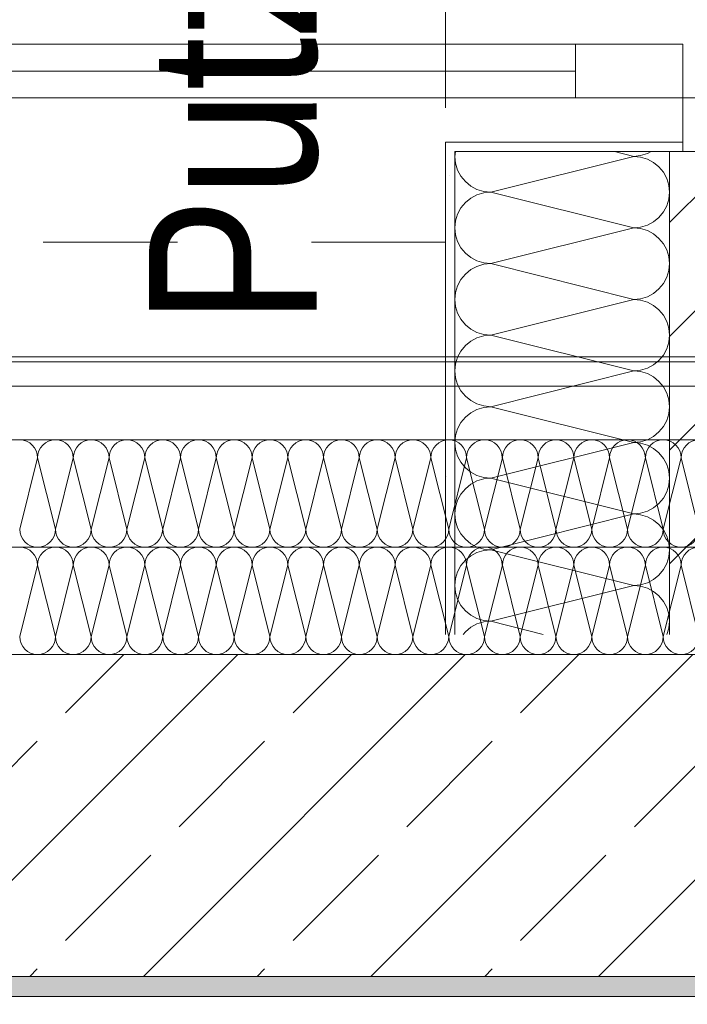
# Model space of a CAD drawing. Header units: metres. Extents: x -79 to 740, y -195 to 69.
# Tile 137 of 256: x 3.827 to 4.325, y 13.741 to 14.475. Entities that reach past the tile are written whole.
import ezdxf

# ---------------------------------------------------------------- set-up
doc = ezdxf.new("R2010")
doc.units = ezdxf.units.M
doc.header["$MEASUREMENT"] = 0
doc.linetypes.add('Untersicht', pattern=[0.1, 0.075, -0.025])
for name, color, linetype in [('00 Überdachte Pausenhalle', 7, 'Continuous'), ('10 Fassade', 7, 'Continuous'), ('95 Ausführungsplanung Bemaßung', 7, 'Continuous'), ('Neubau_10 Wand außen', 7, 'Continuous'), ('Neubau_95 Ausführungsplanung Bemaßung', 7, 'Continuous')]:
    doc.layers.add(name, color=color, linetype=linetype)
doc.styles.add('ERSTELLTER_STIL_2', font='ARIALN.TTF')
doc.dimstyles.new('ERSTELLTER_STIL__11', dxfattribs={"dimtxt": 0.125, "dimasz": 0.095143, "dimexe": 0.18, "dimexo": 0.0625, "dimgap": 0, "dimtad": 1, "dimtih": 1, "dimtoh": 1, "dimzin": 0, "dimdsep": 46, "dimtxsty": 'ERSTELLTER_STIL_2', "dimblk": 'ARROWHEAD_6', "dimblk1": 'ARROWHEAD_6', "dimblk2": 'ARROWHEAD_6', "dimcen": 0.09, "dimse1": 1, "dimse2": 1, "dimclrd": 7, "dimclre": 7, "dimclrt": 7, "dimazin": 0, "dimtfac": 1, "dimtdec": 4, "dimtmove": 2, "dimatfit": 3, "dimfxl": 1, "dimtolj": 1, "dimtzin": 0, "dimarcsym": 0})
doc.dimstyles.new('ERSTELLTER_STIL__4', dxfattribs={"dimtxt": 0.125, "dimasz": 0.095143, "dimexe": 0.18, "dimexo": 0.0625, "dimgap": 0, "dimtad": 1, "dimzin": 0, "dimdsep": 46, "dimtxsty": 'ERSTELLTER_STIL_2', "dimblk": 'ARROWHEAD_6', "dimblk1": 'ARROWHEAD_6', "dimblk2": 'ARROWHEAD_6', "dimcen": 0.09, "dimse1": 1, "dimse2": 1, "dimclrd": 7, "dimclre": 7, "dimclrt": 7, "dimazin": 0, "dimtfac": 1, "dimtdec": 4, "dimtmove": 0, "dimatfit": 3, "dimfxl": 1, "dimtolj": 1, "dimtzin": 0, "dimarcsym": 0})
doc.dimstyles.new('ERSTELLTER_STIL__5', dxfattribs={"dimtxt": 0.125, "dimasz": 0.095143, "dimexe": 0.18, "dimexo": 0.0625, "dimgap": 0, "dimtad": 1, "dimtih": 1, "dimtoh": 1, "dimzin": 0, "dimdsep": 46, "dimtxsty": 'ERSTELLTER_STIL_2', "dimblk": 'ARROWHEAD_6', "dimblk1": 'ARROWHEAD_6', "dimblk2": 'ARROWHEAD_6', "dimcen": 0.09, "dimse1": 1, "dimse2": 1, "dimclrd": 7, "dimclre": 7, "dimclrt": 7, "dimazin": 0, "dimtfac": 1, "dimtdec": 4, "dimtmove": 0, "dimatfit": 3, "dimfxl": 1, "dimtolj": 1, "dimtzin": 0, "dimarcsym": 0})
doc.dimstyles.new('ERSTELLTER_STIL__6', dxfattribs={"dimtxt": 0.125, "dimasz": 0.095143, "dimexe": 0.18, "dimexo": 0.0625, "dimgap": 0, "dimtad": 1, "dimzin": 0, "dimdsep": 46, "dimtxsty": 'ERSTELLTER_STIL_2', "dimblk": 'ARROWHEAD_6', "dimblk1": 'ARROWHEAD_6', "dimblk2": 'ARROWHEAD_6', "dimcen": 0.09, "dimse1": 1, "dimse2": 1, "dimclrd": 7, "dimclre": 7, "dimclrt": 7, "dimazin": 0, "dimtfac": 1, "dimtdec": 4, "dimtmove": 2, "dimatfit": 3, "dimfxl": 1, "dimtolj": 1, "dimtzin": 0, "dimarcsym": 0})
doc.dimstyles.new('ERSTELLTER_STIL__8', dxfattribs={"dimtxt": 0.125, "dimasz": 0.091787, "dimexe": 0.18, "dimexo": 0.04, "dimgap": 0, "dimtad": 1, "dimtih": 1, "dimtoh": 1, "dimzin": 0, "dimdsep": 46, "dimtxsty": 'ERSTELLTER_STIL_2', "dimblk": 'ARROWHEAD_5', "dimblk1": 'ARROWHEAD_5', "dimblk2": 'ARROWHEAD_5', "dimcen": 0.09, "dimclrd": 7, "dimclre": 7, "dimclrt": 7, "dimazin": 0, "dimtfac": 1, "dimtdec": 4, "dimtmove": 2, "dimatfit": 3, "dimfxl": 1, "dimtolj": 1, "dimtzin": 0, "dimarcsym": 0})
doc.dimstyles.new('ERSTELLTER_STIL__9', dxfattribs={"dimtxt": 0.175, "dimasz": 0.095143, "dimexe": 0.18, "dimexo": 0.0625, "dimgap": 0, "dimtad": 1, "dimzin": 0, "dimdsep": 46, "dimtxsty": 'ERSTELLTER_STIL_2', "dimblk": 'ARROWHEAD_6', "dimblk1": 'ARROWHEAD_6', "dimblk2": 'ARROWHEAD_6', "dimcen": 0.09, "dimse1": 1, "dimse2": 1, "dimclrd": 7, "dimclre": 7, "dimclrt": 7, "dimazin": 0, "dimtfac": 1, "dimtdec": 4, "dimtmove": 0, "dimatfit": 3, "dimfxl": 1, "dimtolj": 1, "dimtzin": 0, "dimarcsym": 0})
pattern_1 = [(45, (0, 0), (-0.0848528, 0.0848528), []), (45, (-0.04243, 0.04243), (-0.0848528, 0.0848528), [0.09, -0.03])]
pattern_2 = [(45, (0, 0.175), (-0.05568466, 0.05568466), [0, -0.0525, 0, -0.07875]), (110, (0.175, 0.175), (0.0740008, 0.0269341), [0, -0.0385, 0, -0.0665])]

# ---------------------------------------------------------------- blocks, each defined once
blk = doc.blocks.new('*X111')
at = {"layer": 'Neubau_10 Wand außen', "color": 8, "linetype": 'Continuous', "lineweight": 9}
for p, q in [((3.84, 14.14857), (3.82667, 14.09523)), ((3.84, 14.14857), (3.85333, 14.09523)), ((3.86667, 14.14857), (3.85333, 14.09523)), ((3.86667, 14.14857), (3.88, 14.09523)), ((3.89333, 14.14857), (3.88, 14.09523)), ((3.89333, 14.14857), (3.90667, 14.09523)), ((3.92, 14.14857), (3.90667, 14.09523)), ((3.92, 14.14857), (3.93333, 14.09523)), ((3.94667, 14.14857), (3.93333, 14.09523)), ((3.94667, 14.14857), (3.96, 14.09523)), ((3.97333, 14.14857), (3.96, 14.09523)), ((3.97333, 14.14857), (3.98667, 14.09523)), ((4, 14.14857), (3.98667, 14.09523)), ((4, 14.14857), (4.01333, 14.09523)), ((4.02667, 14.14857), (4.01333, 14.09523)), ((4.02667, 14.14857), (4.04, 14.09523)), ((4.05333, 14.14857), (4.04, 14.09523)), ((4.05333, 14.14857), (4.06667, 14.09523)), ((4.08, 14.14857), (4.06667, 14.09523)), ((4.08, 14.14857), (4.09333, 14.09523)), ((4.10667, 14.14857), (4.09333, 14.09523)), ((4.10667, 14.14857), (4.12, 14.09523)), ((4.13333, 14.14857), (4.12, 14.09523)), ((4.13333, 14.14857), (4.14667, 14.09523)), ((4.16, 14.14857), (4.14667, 14.09523)), ((4.16, 14.14857), (4.17333, 14.09523)), ((4.18667, 14.14857), (4.17333, 14.09523)), ((4.18667, 14.14857), (4.2, 14.09523)), ((4.21333, 14.14857), (4.2, 14.09523)), ((4.21333, 14.14857), (4.22667, 14.09523)), ((4.24, 14.14857), (4.22667, 14.09523)), ((4.24, 14.14857), (4.25333, 14.09523)), ((4.26667, 14.14857), (4.25333, 14.09523)), ((4.26667, 14.14857), (4.28, 14.09523)), ((4.29333, 14.14857), (4.28, 14.09523)), ((4.29333, 14.14857), (4.30667, 14.09523)), ((4.32, 14.14857), (4.30667, 14.09523)), ((4.32, 14.14857), (4.33333, 14.09523))]:
    blk.add_line(p, q, dxfattribs=at)
for centre, start, end in [((3.82667, 14.14857), 0, 90), ((3.85333, 14.14857), 90, 180), ((3.85333, 14.14857), 0, 90), ((3.88, 14.14857), 90, 180), ((3.88, 14.14857), 0, 90), ((3.90667, 14.14857), 90, 180), ((3.90667, 14.14857), 0, 90), ((3.93333, 14.14857), 90, 180), ((3.93333, 14.14857), 0, 90), ((3.96, 14.14857), 90, 180), ((3.96, 14.14857), 0, 90), ((3.98667, 14.14857), 90, 180), ((3.98667, 14.14857), 0, 90), ((4.01333, 14.14857), 90, 180), ((4.01333, 14.14857), 0, 90), ((4.04, 14.14857), 90, 180), ((4.04, 14.14857), 0, 90), ((4.06667, 14.14857), 90, 180), ((4.06667, 14.14857), 0, 90), ((4.09333, 14.14857), 90, 180), ((4.09333, 14.14857), 0, 90), ((4.12, 14.14857), 90, 180), ((4.12, 14.14857), 0, 90), ((4.14667, 14.14857), 90, 180), ((4.14667, 14.14857), 0, 90), ((4.17333, 14.14857), 90, 180), ((4.17333, 14.14857), 0, 90), ((4.2, 14.14857), 90, 180), ((4.2, 14.14857), 0, 90), ((4.22667, 14.14857), 90, 180), ((4.22667, 14.14857), 0, 90), ((4.25333, 14.14857), 90, 180), ((4.25333, 14.14857), 0, 90), ((4.28, 14.14857), 90, 180), ((4.28, 14.14857), 0, 90), ((4.30667, 14.14857), 90, 180), ((4.30667, 14.14857), 0, 90), ((4.33333, 14.14857), 90, 180), ((3.84, 14.09523), 180, 270), ((3.84, 14.09523), 270, 0), ((3.86667, 14.09523), 180, 270), ((3.86667, 14.09523), 270, 0), ((3.89333, 14.09523), 180, 270), ((3.89333, 14.09523), 270, 0), ((3.92, 14.09523), 180, 270), ((3.92, 14.09523), 270, 0), ((3.94667, 14.09523), 180, 270), ((3.94667, 14.09523), 270, 0), ((3.97333, 14.09523), 180, 270), ((3.97333, 14.09523), 270, 0), ((4, 14.09523), 180, 270), ((4, 14.09523), 270, 0), ((4.02667, 14.09523), 180, 270), ((4.02667, 14.09523), 270, 0), ((4.05333, 14.09523), 180, 270), ((4.05333, 14.09523), 270, 0), ((4.08, 14.09523), 180, 270), ((4.08, 14.09523), 270, 0), ((4.10667, 14.09523), 180, 270), ((4.10667, 14.09523), 270, 0), ((4.13333, 14.09523), 180, 270), ((4.13333, 14.09523), 270, 0), ((4.16, 14.09523), 180, 270), ((4.16, 14.09523), 270, 0), ((4.18667, 14.09523), 180, 270), ((4.18667, 14.09523), 270, 0), ((4.21333, 14.09523), 180, 270), ((4.21333, 14.09523), 270, 0), ((4.24, 14.09523), 180, 270), ((4.24, 14.09523), 270, 0), ((4.26667, 14.09523), 180, 270), ((4.26667, 14.09523), 270, 0), ((4.29333, 14.09523), 180, 270), ((4.29333, 14.09523), 270, 0), ((4.32, 14.09523), 180, 270), ((4.32, 14.09523), 270, 0)]:
    blk.add_arc(centre, 0.01333, start, end, dxfattribs=at)
blk = doc.blocks.new('*X112')
at = {"layer": 'Neubau_10 Wand außen', "color": 8, "linetype": 'Continuous', "lineweight": 9}
for p, q in [((3.84, 14.06857), (3.82667, 14.01523)), ((3.84, 14.06857), (3.85333, 14.01523)), ((3.86667, 14.06857), (3.85333, 14.01523)), ((3.86667, 14.06857), (3.88, 14.01523)), ((3.89333, 14.06857), (3.88, 14.01523)), ((3.89333, 14.06857), (3.90667, 14.01523)), ((3.92, 14.06857), (3.90667, 14.01523)), ((3.92, 14.06857), (3.93333, 14.01523)), ((3.94667, 14.06857), (3.93333, 14.01523)), ((3.94667, 14.06857), (3.96, 14.01523)), ((3.97333, 14.06857), (3.96, 14.01523)), ((3.97333, 14.06857), (3.98667, 14.01523)), ((4, 14.06857), (3.98667, 14.01523)), ((4, 14.06857), (4.01333, 14.01523)), ((4.02667, 14.06857), (4.01333, 14.01523)), ((4.02667, 14.06857), (4.04, 14.01523)), ((4.05333, 14.06857), (4.04, 14.01523)), ((4.05333, 14.06857), (4.06667, 14.01523)), ((4.08, 14.06857), (4.06667, 14.01523)), ((4.08, 14.06857), (4.09333, 14.01523)), ((4.10667, 14.06857), (4.09333, 14.01523)), ((4.10667, 14.06857), (4.12, 14.01523)), ((4.13333, 14.06857), (4.12, 14.01523)), ((4.13333, 14.06857), (4.14667, 14.01523)), ((4.16, 14.06857), (4.14667, 14.01523)), ((4.16, 14.06857), (4.17333, 14.01523)), ((4.18667, 14.06857), (4.17333, 14.01523)), ((4.18667, 14.06857), (4.2, 14.01523)), ((4.21333, 14.06857), (4.2, 14.01523)), ((4.21333, 14.06857), (4.22667, 14.01523)), ((4.24, 14.06857), (4.22667, 14.01523)), ((4.24, 14.06857), (4.25333, 14.01523)), ((4.26667, 14.06857), (4.25333, 14.01523)), ((4.26667, 14.06857), (4.28, 14.01523)), ((4.29333, 14.06857), (4.28, 14.01523)), ((4.29333, 14.06857), (4.30667, 14.01523)), ((4.32, 14.06857), (4.30667, 14.01523)), ((4.32, 14.06857), (4.33333, 14.01523))]:
    blk.add_line(p, q, dxfattribs=at)
for centre, start, end in [((3.82667, 14.06857), 0, 90), ((3.85333, 14.06857), 90, 180), ((3.85333, 14.06857), 0, 90), ((3.88, 14.06857), 90, 180), ((3.88, 14.06857), 0, 90), ((3.90667, 14.06857), 90, 180), ((3.90667, 14.06857), 0, 90), ((3.93333, 14.06857), 90, 180), ((3.93333, 14.06857), 0, 90), ((3.96, 14.06857), 90, 180), ((3.96, 14.06857), 0, 90), ((3.98667, 14.06857), 90, 180), ((3.98667, 14.06857), 0, 90), ((4.01333, 14.06857), 90, 180), ((4.01333, 14.06857), 0, 90), ((4.04, 14.06857), 90, 180), ((4.04, 14.06857), 0, 90), ((4.06667, 14.06857), 90, 180), ((4.06667, 14.06857), 0, 90), ((4.09333, 14.06857), 90, 180), ((4.09333, 14.06857), 0, 90), ((4.12, 14.06857), 90, 180), ((4.12, 14.06857), 0, 90), ((4.14667, 14.06857), 90, 180), ((4.14667, 14.06857), 0, 90), ((4.17333, 14.06857), 90, 180), ((4.17333, 14.06857), 0, 90), ((4.2, 14.06857), 90, 180), ((4.2, 14.06857), 0, 90), ((4.22667, 14.06857), 90, 180), ((4.22667, 14.06857), 0, 90), ((4.25333, 14.06857), 90, 180), ((4.25333, 14.06857), 0, 90), ((4.28, 14.06857), 90, 180), ((4.28, 14.06857), 0, 90), ((4.30667, 14.06857), 90, 180), ((4.30667, 14.06857), 0, 90), ((4.33333, 14.06857), 90, 180), ((3.84, 14.01523), 180, 270), ((3.84, 14.01523), 270, 0), ((3.86667, 14.01523), 180, 270), ((3.86667, 14.01523), 270, 0), ((3.89333, 14.01523), 180, 270), ((3.89333, 14.01523), 270, 0), ((3.92, 14.01523), 180, 270), ((3.92, 14.01523), 270, 0), ((3.94667, 14.01523), 180, 270), ((3.94667, 14.01523), 270, 0), ((3.97333, 14.01523), 180, 270), ((3.97333, 14.01523), 270, 0), ((4, 14.01523), 180, 270), ((4, 14.01523), 270, 0), ((4.02667, 14.01523), 180, 270), ((4.02667, 14.01523), 270, 0), ((4.05333, 14.01523), 180, 270), ((4.05333, 14.01523), 270, 0), ((4.08, 14.01523), 180, 270), ((4.08, 14.01523), 270, 0), ((4.10667, 14.01523), 180, 270), ((4.10667, 14.01523), 270, 0), ((4.13333, 14.01523), 180, 270), ((4.13333, 14.01523), 270, 0), ((4.16, 14.01523), 180, 270), ((4.16, 14.01523), 270, 0), ((4.18667, 14.01523), 180, 270), ((4.18667, 14.01523), 270, 0), ((4.21333, 14.01523), 180, 270), ((4.21333, 14.01523), 270, 0), ((4.24, 14.01523), 180, 270), ((4.24, 14.01523), 270, 0), ((4.26667, 14.01523), 180, 270), ((4.26667, 14.01523), 270, 0), ((4.29333, 14.01523), 180, 270), ((4.29333, 14.01523), 270, 0), ((4.32, 14.01523), 180, 270), ((4.32, 14.01523), 270, 0)]:
    blk.add_arc(centre, 0.01333, start, end, dxfattribs=at)
blk = doc.blocks.new('*X160')
at = {"layer": 'Neubau_10 Wand außen', "color": 8, "linetype": 'Continuous', "lineweight": 9}
for p, q in [((4.15165, 14.3769), (4.1513, 14.37333)), ((4.27036, 14.3769), (4.28463, 14.37333)), ((4.28983, 14.37385), (4.29483, 14.37536)), ((4.29483, 14.37536), (4.29771, 14.3769)), ((4.1513, 14.37333), (4.15181, 14.36813)), ((4.15181, 14.36813), (4.15333, 14.36313)), ((4.17796, 14.34667), (4.28463, 14.37333)), ((4.28463, 14.37333), (4.28983, 14.37385)), ((4.28983, 14.37282), (4.28463, 14.37333)), ((4.29483, 14.3713), (4.28983, 14.37282)), ((4.29945, 14.36884), (4.29483, 14.3713)), ((4.30349, 14.36552), (4.29945, 14.36884)), ((4.15333, 14.36313), (4.15579, 14.35852)), ((4.3068, 14.36148), (4.30349, 14.36552)), ((4.30927, 14.35687), (4.3068, 14.36148)), ((4.15579, 14.35852), (4.15911, 14.35448)), ((4.15911, 14.35448), (4.16315, 14.35116)), ((4.31078, 14.35187), (4.30927, 14.35687)), ((4.16315, 14.35116), (4.16776, 14.3487)), ((4.16776, 14.3487), (4.17276, 14.34718)), ((4.17276, 14.34615), (4.16776, 14.34464)), ((4.17276, 14.34718), (4.17796, 14.34667)), ((4.17796, 14.34667), (4.17276, 14.34615)), ((4.17796, 14.34667), (4.28463, 14.32)), ((4.3113, 14.34667), (4.31078, 14.35187)), ((4.31078, 14.34146), (4.3113, 14.34667)), ((4.15911, 14.33886), (4.15579, 14.33482)), ((4.16315, 14.34217), (4.15911, 14.33886)), ((4.16776, 14.34464), (4.16315, 14.34217)), ((4.30927, 14.33646), (4.31078, 14.34146)), ((4.15579, 14.33482), (4.15333, 14.3302)), ((4.30349, 14.32781), (4.3068, 14.33185)), ((4.3068, 14.33185), (4.30927, 14.33646)), ((4.15181, 14.3252), (4.1513, 14.32)), ((4.15333, 14.3302), (4.15181, 14.3252)), ((4.29483, 14.32203), (4.29945, 14.32449)), ((4.29945, 14.32449), (4.30349, 14.32781)), ((4.1513, 14.32), (4.15181, 14.3148)), ((4.17796, 14.29333), (4.28463, 14.32)), ((4.28463, 14.32), (4.28983, 14.32051)), ((4.28983, 14.31949), (4.28463, 14.32)), ((4.28983, 14.32051), (4.29483, 14.32203)), ((4.29483, 14.31797), (4.28983, 14.31949)), ((4.29945, 14.31551), (4.29483, 14.31797)), ((4.15181, 14.3148), (4.15333, 14.3098)), ((4.15333, 14.3098), (4.15579, 14.30518)), ((4.30349, 14.31219), (4.29945, 14.31551)), ((4.3068, 14.30815), (4.30349, 14.31219)), ((4.15579, 14.30518), (4.15911, 14.30114)), ((4.30927, 14.30354), (4.3068, 14.30815)), ((4.31078, 14.29854), (4.30927, 14.30354)), ((4.15911, 14.30114), (4.16315, 14.29783)), ((4.16315, 14.29783), (4.16776, 14.29536)), ((4.16776, 14.29536), (4.17276, 14.29385)), ((4.3113, 14.29333), (4.31078, 14.29854)), ((4.16315, 14.28884), (4.15911, 14.28552)), ((4.16776, 14.2913), (4.16315, 14.28884)), ((4.17276, 14.29282), (4.16776, 14.2913)), ((4.17276, 14.29385), (4.17796, 14.29333)), ((4.17796, 14.29333), (4.17276, 14.29282)), ((4.17796, 14.29333), (4.28463, 14.26667)), ((4.30927, 14.28313), (4.31078, 14.28813)), ((4.31078, 14.28813), (4.3113, 14.29333)), ((4.15579, 14.28148), (4.15333, 14.27687)), ((4.15911, 14.28552), (4.15579, 14.28148)), ((4.3068, 14.27852), (4.30927, 14.28313)), ((4.15333, 14.27687), (4.15181, 14.27187)), ((4.29945, 14.27116), (4.30349, 14.27448)), ((4.30349, 14.27448), (4.3068, 14.27852)), ((4.15181, 14.27187), (4.1513, 14.26667)), ((4.1513, 14.26667), (4.15181, 14.26146)), ((4.17796, 14.24), (4.28463, 14.26667)), ((4.28463, 14.26667), (4.28983, 14.26718)), ((4.28983, 14.26615), (4.28463, 14.26667)), ((4.28983, 14.26718), (4.29483, 14.2687)), ((4.29483, 14.26464), (4.28983, 14.26615)), ((4.29483, 14.2687), (4.29945, 14.27116)), ((4.15181, 14.26146), (4.15333, 14.25646)), ((4.29945, 14.26217), (4.29483, 14.26464)), ((4.30349, 14.25886), (4.29945, 14.26217)), ((4.3068, 14.25482), (4.30349, 14.25886)), ((4.15333, 14.25646), (4.15579, 14.25185)), ((4.15579, 14.25185), (4.15911, 14.24781)), ((4.30927, 14.2502), (4.3068, 14.25482)), ((4.31078, 14.2452), (4.30927, 14.2502)), ((4.15911, 14.24781), (4.16315, 14.24449)), ((4.16315, 14.24449), (4.16776, 14.24203)), ((4.3113, 14.24), (4.31078, 14.2452)), ((4.16315, 14.23551), (4.15911, 14.23219)), ((4.16776, 14.23797), (4.16315, 14.23551)), ((4.16776, 14.24203), (4.17276, 14.24051)), ((4.17276, 14.23949), (4.16776, 14.23797)), ((4.17276, 14.24051), (4.17796, 14.24)), ((4.17796, 14.24), (4.17276, 14.23949)), ((4.17796, 14.24), (4.28463, 14.21333)), ((4.31078, 14.2348), (4.3113, 14.24)), ((4.15579, 14.22815), (4.15333, 14.22354)), ((4.15911, 14.23219), (4.15579, 14.22815)), ((4.3068, 14.22518), (4.30927, 14.2298)), ((4.30927, 14.2298), (4.31078, 14.2348)), ((4.15333, 14.22354), (4.15181, 14.21854)), ((4.29945, 14.21783), (4.30349, 14.22114)), ((4.30349, 14.22114), (4.3068, 14.22518)), ((4.15181, 14.21854), (4.1513, 14.21333)), ((4.1513, 14.21333), (4.15181, 14.20813)), ((4.17796, 14.18667), (4.28463, 14.21333)), ((4.28463, 14.21333), (4.28983, 14.21385)), ((4.28983, 14.21282), (4.28463, 14.21333)), ((4.28983, 14.21385), (4.29483, 14.21536)), ((4.29483, 14.21536), (4.29945, 14.21783)), ((4.15181, 14.20813), (4.15333, 14.20313)), ((4.29483, 14.2113), (4.28983, 14.21282)), ((4.29945, 14.20884), (4.29483, 14.2113)), ((4.30349, 14.20552), (4.29945, 14.20884)), ((4.15333, 14.20313), (4.15579, 14.19852)), ((4.3068, 14.20148), (4.30349, 14.20552)), ((4.30927, 14.19687), (4.3068, 14.20148)), ((4.15579, 14.19852), (4.15911, 14.19448)), ((4.15911, 14.19448), (4.16315, 14.19116)), ((4.31078, 14.19187), (4.30927, 14.19687)), ((4.3113, 14.18667), (4.31078, 14.19187)), ((4.16315, 14.19116), (4.16776, 14.1887)), ((4.16776, 14.18464), (4.16315, 14.18217)), ((4.16776, 14.1887), (4.17276, 14.18718)), ((4.17276, 14.18615), (4.16776, 14.18464)), ((4.17276, 14.18718), (4.17796, 14.18667)), ((4.17796, 14.18667), (4.17276, 14.18615)), ((4.17796, 14.18667), (4.28463, 14.16)), ((4.31078, 14.18146), (4.3113, 14.18667)), ((4.15911, 14.17886), (4.15579, 14.17482)), ((4.16315, 14.18217), (4.15911, 14.17886)), ((4.30927, 14.17646), (4.31078, 14.18146)), ((4.15333, 14.1702), (4.15181, 14.1652)), ((4.15579, 14.17482), (4.15333, 14.1702)), ((4.30349, 14.16781), (4.3068, 14.17185)), ((4.3068, 14.17185), (4.30927, 14.17646)), ((4.15181, 14.1652), (4.1513, 14.16)), ((4.28983, 14.16051), (4.29483, 14.16203)), ((4.29483, 14.16203), (4.29945, 14.16449)), ((4.29945, 14.16449), (4.30349, 14.16781)), ((4.1513, 14.16), (4.15181, 14.1548)), ((4.15181, 14.1548), (4.15333, 14.1498)), ((4.17796, 14.13333), (4.28463, 14.16)), ((4.28463, 14.16), (4.28983, 14.16051)), ((4.28983, 14.15949), (4.28463, 14.16)), ((4.29483, 14.15797), (4.28983, 14.15949)), ((4.29945, 14.15551), (4.29483, 14.15797)), ((4.30349, 14.15219), (4.29945, 14.15551)), ((4.15333, 14.1498), (4.15579, 14.14518)), ((4.3068, 14.14815), (4.30349, 14.15219)), ((4.30927, 14.14354), (4.3068, 14.14815)), ((4.15579, 14.14518), (4.15911, 14.14114)), ((4.15911, 14.14114), (4.16315, 14.13783)), ((4.31078, 14.13854), (4.30927, 14.14354)), ((4.16315, 14.13783), (4.16776, 14.13536)), ((4.16776, 14.13536), (4.17276, 14.13385)), ((4.17276, 14.13282), (4.16776, 14.1313)), ((4.17276, 14.13385), (4.17796, 14.13333)), ((4.17796, 14.13333), (4.17276, 14.13282)), ((4.17796, 14.13333), (4.28463, 14.10667)), ((4.3113, 14.13333), (4.31078, 14.13854)), ((4.31078, 14.12813), (4.3113, 14.13333)), ((4.15911, 14.12552), (4.15579, 14.12148)), ((4.16315, 14.12884), (4.15911, 14.12552)), ((4.16776, 14.1313), (4.16315, 14.12884)), ((4.30927, 14.12313), (4.31078, 14.12813)), ((4.15579, 14.12148), (4.15333, 14.11687)), ((4.30349, 14.11448), (4.3068, 14.11852)), ((4.3068, 14.11852), (4.30927, 14.12313)), ((4.15181, 14.11187), (4.1513, 14.10667)), ((4.15333, 14.11687), (4.15181, 14.11187)), ((4.29483, 14.1087), (4.29945, 14.11116)), ((4.29945, 14.11116), (4.30349, 14.11448)), ((4.1513, 14.10667), (4.15181, 14.10146)), ((4.17796, 14.08), (4.28463, 14.10667)), ((4.28463, 14.10667), (4.28983, 14.10718)), ((4.28983, 14.10615), (4.28463, 14.10667)), ((4.28983, 14.10718), (4.29483, 14.1087)), ((4.29483, 14.10464), (4.28983, 14.10615)), ((4.29945, 14.10217), (4.29483, 14.10464)), ((4.15181, 14.10146), (4.15333, 14.09646)), ((4.15333, 14.09646), (4.15579, 14.09185)), ((4.30349, 14.09886), (4.29945, 14.10217)), ((4.3068, 14.09482), (4.30349, 14.09886)), ((4.15579, 14.09185), (4.15911, 14.08781)), ((4.30927, 14.0902), (4.3068, 14.09482)), ((4.31078, 14.0852), (4.30927, 14.0902)), ((4.15911, 14.08781), (4.16315, 14.08449)), ((4.16315, 14.08449), (4.16776, 14.08203)), ((4.16776, 14.08203), (4.17276, 14.08051)), ((4.3113, 14.08), (4.31078, 14.0852)), ((4.16315, 14.07551), (4.15911, 14.07219)), ((4.16776, 14.07797), (4.16315, 14.07551)), ((4.17276, 14.07949), (4.16776, 14.07797)), ((4.17276, 14.08051), (4.17796, 14.08)), ((4.17796, 14.08), (4.17276, 14.07949)), ((4.17796, 14.08), (4.28463, 14.05333)), ((4.30927, 14.0698), (4.31078, 14.0748)), ((4.31078, 14.0748), (4.3113, 14.08)), ((4.15579, 14.06815), (4.15333, 14.06354)), ((4.15911, 14.07219), (4.15579, 14.06815)), ((4.3068, 14.06518), (4.30927, 14.0698)), ((4.15333, 14.06354), (4.15181, 14.05854)), ((4.29945, 14.05783), (4.30349, 14.06114)), ((4.30349, 14.06114), (4.3068, 14.06518)), ((4.15181, 14.05854), (4.1513, 14.05333)), ((4.1513, 14.05333), (4.15181, 14.04813)), ((4.17796, 14.02667), (4.28463, 14.05333)), ((4.28463, 14.05333), (4.28983, 14.05385)), ((4.28983, 14.05282), (4.28463, 14.05333)), ((4.28983, 14.05385), (4.29483, 14.05536)), ((4.29483, 14.0513), (4.28983, 14.05282)), ((4.29483, 14.05536), (4.29945, 14.05783)), ((4.15181, 14.04813), (4.15333, 14.04313)), ((4.29945, 14.04884), (4.29483, 14.0513)), ((4.30349, 14.04552), (4.29945, 14.04884)), ((4.3068, 14.04148), (4.30349, 14.04552)), ((4.15333, 14.04313), (4.15579, 14.03852)), ((4.15579, 14.03852), (4.15911, 14.03448)), ((4.30927, 14.03687), (4.3068, 14.04148)), ((4.15911, 14.03448), (4.16315, 14.03116)), ((4.16315, 14.03116), (4.16776, 14.0287)), ((4.31078, 14.03187), (4.30927, 14.03687)), ((4.3113, 14.02667), (4.31078, 14.03187)), ((4.16776, 14.02464), (4.16315, 14.02217)), ((4.16776, 14.0287), (4.17276, 14.02718)), ((4.17276, 14.02615), (4.16776, 14.02464)), ((4.17276, 14.02718), (4.17796, 14.02667)), ((4.17796, 14.02667), (4.17276, 14.02615)), ((4.17796, 14.02667), (4.21703, 14.0169)), ((4.31078, 14.02146), (4.3113, 14.02667)), ((4.15911, 14.01886), (4.1575, 14.0169)), ((4.16315, 14.02217), (4.15911, 14.01886)), ((4.3094, 14.0169), (4.31078, 14.02146))]:
    blk.add_line(p, q, dxfattribs=at)
blk = doc.blocks.new('Glastür 2-Fl 27_3')
at = {"layer": 'Neubau_10 Wand außen', "color": 7, "linetype": 'Continuous', "lineweight": 13}
for p, q in [((-1.0075, 0.9475), (-1.0075, 0.08)), ((-1.0675, 0.177), (-1.0605, 0.177)), ((-1.0605, 0), (-1.0605, 0.177)), ((-0.9875, 0.08), (-1.0275, 0.08)), ((-1.0275, 0.08), (-1.0275, 0)), ((-0.9875, 0), (-0.9875, 0.08)), ((-1.0675, -0.08), (-1.0675, 0)), ((-1.0675, 0), (-1.0275, 0)), ((-1.0675, -0.08), (-1.0675, 0)), ((-1.0675, -0.08), (-1.0675, 0)), ((-1.0275, 0), (-1.0275, -0.04)), ((-1.0275, 0), (-0.9875, 0))]:
    blk.add_line(p, q, dxfattribs=at)
at = {"layer": 'Neubau_10 Wand außen', "color": 7, "linetype": 'Continuous', "lineweight": 13, "flags": 128}
for points in [[(-1.0275, 0.9475), (-1.0275, 0.08), (-1.0075, 0.08), (-1.0075, 0.9475)], [(-1.0075, 0.9475), (-1.0075, 0.08), (-0.9875, 0.08), (-0.9875, 0.9475)]]:
    blk.add_lwpolyline(points, close=True, dxfattribs=at)
at = {"layer": 'Neubau_10 Wand außen', "color": 7, "linetype": 'Continuous', "lineweight": 9}
blk.add_arc((-1.0275, 0), 1.0275, 0, 87.76894, dxfattribs=at)
blk = doc.blocks.new('*D391')
at = {"layer": '95 Ausführungsplanung Bemaßung', "color": 7, "linetype": 'Continuous', "lineweight": 9}
for p, q in [((0.67326, 14.88225), (0.67326, 15.07003)), ((4.1443, 14.88225), (4.1443, 15.07003)), ((0.72334, 15.02621), (0.62319, 14.92606)), ((4.09422, 14.92606), (4.19437, 15.02621)), ((0.59815, 14.97614), (0.67326, 14.97614)), ((0.67326, 14.97614), (4.1443, 14.97614)), ((4.1443, 14.97614), (4.21941, 14.97614))]:
    blk.add_line(p, q, dxfattribs=at)
at = {"layer": '95 Ausführungsplanung Bemaßung', "color": 7, "lineweight": 9, "insert": (2.26794, 15.00114), "char_height": 0.125, "attachment_point": 7, "style": 'ERSTELLTER_STIL_2'}
blk.add_mtext('\\A1;{\\pql;\\fArial Narrow|b0|i0|c0|p0;\\W1.000000;3,47}', dxfattribs=at)
blk = doc.blocks.new('ARROWHEAD_6')
at = {"color": 0, "linetype": 'Continuous', "lineweight": 0}
for p, q in [((-0.5, -0.5), (0.5, 0.5)), ((0, 0), (-1, 0))]:
    blk.add_line(p, q, dxfattribs=at)
blk = doc.blocks.new('*D401')
at = {"layer": '95 Ausführungsplanung Bemaßung', "color": 7, "linetype": 'Continuous', "lineweight": 9}
for p, q in [((8.74528, 13.51833), (8.69108, 13.64919)), ((8.71818, 13.58376), (8.74692, 13.65315)), ((8.80492, 13.54783), (8.63143, 13.61969)), ((3.91842, 1.99613), (8.71818, 13.58376)), ((3.89132, 2.06156), (3.94552, 1.93071)), ((4.00517, 1.9602), (3.83168, 2.03206)), ((3.88968, 1.92674), (3.91842, 1.99613))]:
    blk.add_line(p, q, dxfattribs=at)
at = {"layer": '95 Ausführungsplanung Bemaßung', "color": 7, "lineweight": 9, "insert": (6.41935, 8.09923), "char_height": 0.125, "attachment_point": 7, "rotation": 67.5, "style": 'ERSTELLTER_STIL_2'}
blk.add_mtext('\\A1;{\\pql;\\fArial Narrow|b0|i0|c0|p0;\\W1.000000;12,54}', dxfattribs=at)
blk = doc.blocks.new('*D734')
at = {"layer": '95 Ausführungsplanung Bemaßung', "color": 7, "linetype": 'Continuous', "lineweight": 9}
for p, q in [((2.89477, 14.27398), (2.99492, 14.17383)), ((3.03874, 14.2239), (2.85096, 14.2239)), ((2.94485, 14.0019), (2.94485, 14.2239)), ((2.89477, 14.05198), (2.99492, 13.95183)), ((3.03874, 14.0019), (2.85096, 14.0019))]:
    blk.add_line(p, q, dxfattribs=at)
blk = doc.blocks.new('*D735')
at = {"layer": '95 Ausführungsplanung Bemaßung', "color": 7, "linetype": 'Continuous', "lineweight": 9}
for p, q in [((2.89477, 16.64498), (2.99492, 16.54483)), ((3.03874, 16.5949), (2.85096, 16.5949)), ((2.94485, 14.2239), (2.94485, 16.5949)), ((2.89477, 14.27398), (2.99492, 14.17383)), ((3.03874, 14.2239), (2.85096, 14.2239))]:
    blk.add_line(p, q, dxfattribs=at)
at = {"layer": '95 Ausführungsplanung Bemaßung', "color": 7, "lineweight": 9, "char_height": 0.125, "attachment_point": 7, "rotation": 90, "style": 'ERSTELLTER_STIL_2'}
for s, insert in [('\\A1;{\\pql;\\fArial Narrow|b0|i0|c0|p0;\\W1.000000;16\\fArial Narrow|b0|i0|c0|p0;\\W1.000000;\\A1{\\H.66x;\\S5^  ;}}', (2.9261, 16.33075)), ('\\A1;{\\pql;\\fArial Narrow|b0|i0|c0|p0;\\W1.000000;2,37}', (2.91985, 15.26856)), ('\\A1;{\\pql;\\fArial Narrow|b0|i0|c0|p0;\\W1.000000;22}', (2.91985, 14.27398))]:
    blk.add_mtext(s, dxfattribs=dict(at, insert=insert))
blk = doc.blocks.new('*D738')
at = {"layer": '95 Ausführungsplanung Bemaßung', "color": 7, "linetype": 'Continuous', "lineweight": 9}
for p, q in [((4.79087, 14.05198), (4.89102, 13.95183)), ((4.93484, 14.0019), (4.74706, 14.0019)), ((4.84095, 13.7619), (4.84095, 14.0019)), ((4.79087, 13.81198), (4.89102, 13.71183)), ((4.93484, 13.7619), (4.74706, 13.7619)), ((4.84095, 13.68679), (4.84095, 13.7619))]:
    blk.add_line(p, q, dxfattribs=at)
at = {"layer": '95 Ausführungsplanung Bemaßung', "color": 7, "lineweight": 9, "insert": (4.81595, 13.55086), "char_height": 0.125, "attachment_point": 7, "rotation": 90, "style": 'ERSTELLTER_STIL_2'}
blk.add_mtext('\\A1;{\\pql;\\fArial Narrow|b0|i0|c0|p0;\\W1.000000;24}', dxfattribs=at)
blk = doc.blocks.new('*D739')
at = {"layer": '95 Ausführungsplanung Bemaßung', "color": 7, "linetype": 'Continuous', "lineweight": 9}
for p, q in [((4.79087, 14.42698), (4.89102, 14.32683)), ((4.93484, 14.3769), (4.74706, 14.3769)), ((4.84095, 14.0019), (4.84095, 14.3769)), ((4.79087, 14.05198), (4.89102, 13.95183)), ((4.93484, 14.0019), (4.74706, 14.0019))]:
    blk.add_line(p, q, dxfattribs=at)
at = {"layer": '95 Ausführungsplanung Bemaßung', "color": 7, "lineweight": 9, "insert": (4.82219, 14.08236), "char_height": 0.125, "attachment_point": 7, "rotation": 90, "style": 'ERSTELLTER_STIL_2'}
blk.add_mtext('\\A1;{\\pql;\\fArial Narrow|b0|i0|c0|p0;\\W1.000000;37\\fArial Narrow|b0|i0|c0|p0;\\W1.000000;\\A1{\\H.66x;\\S5^  ;}}', dxfattribs=at)
blk = doc.blocks.new('*D743')
at = {"layer": '95 Ausführungsplanung Bemaßung', "color": 7, "linetype": 'Continuous', "lineweight": 9}
for p, q in [((7.45642, 16.81198), (7.55657, 16.71183)), ((7.60038, 16.7619), (7.4126, 16.7619)), ((7.50649, 14.0019), (7.50649, 16.7619)), ((7.45642, 14.05198), (7.55657, 13.95183)), ((7.60038, 14.0019), (7.4126, 14.0019))]:
    blk.add_line(p, q, dxfattribs=at)
at = {"layer": '95 Ausführungsplanung Bemaßung', "color": 7, "lineweight": 9, "char_height": 0.125, "attachment_point": 7, "rotation": 90, "style": 'ERSTELLTER_STIL_2'}
for s, insert in [('\\A1;{\\pql;\\fArial Narrow|b0|i0|c0|p0;\\W1.000000;24}', (7.48149, 16.55086)), ('\\A1;{\\pql;\\fArial Narrow|b0|i0|c0|p0;\\W1.000000;2,76}', (7.48149, 15.24106))]:
    blk.add_mtext(s, dxfattribs=dict(at, insert=insert))
blk = doc.blocks.new('*D772')
at = {"layer": '95 Ausführungsplanung Bemaßung', "color": 7, "linetype": 'Continuous', "lineweight": 9}
for p, q in [((2.78623, 26.11882), (2.81498, 26.18822)), ((2.81333, 26.0534), (2.75913, 26.18425)), ((2.87298, 26.08289), (2.69949, 26.15475)), ((-9.73715, -4.11531), (2.78623, 26.11882)), ((-9.76425, -4.04988), (-9.71005, -4.18074)), ((-9.65041, -4.15124), (-9.8239, -4.07938)), ((-9.7659, -4.1847), (-9.73715, -4.11531))]:
    blk.add_line(p, q, dxfattribs=at)
at = {"layer": '95 Ausführungsplanung Bemaßung', "color": 7, "lineweight": 9, "insert": (-3.58142, 10.731), "char_height": 0.175, "attachment_point": 7, "rotation": 67.5, "style": 'ERSTELLTER_STIL_2'}
blk.add_mtext('\\A1;{\\pql;\\fArial Narrow|b0|i0|c0|p0;\\W1.000000;32,72\\fArial Narrow|b0|i0|c0|p0;\\W1.000000;\\A1{\\H.66x;\\S5^  ;}}', dxfattribs=at)
blk = doc.blocks.new('*D798')
at = {"layer": '95 Ausführungsplanung Bemaßung', "color": 7, "linetype": 'Continuous', "lineweight": 9}
for p, q in [((0.67326, 14.58225), (0.67326, 14.77003)), ((0.8216, 14.58225), (0.8216, 14.77003)), ((0.72334, 14.72621), (0.62319, 14.62606)), ((0.87167, 14.72621), (0.77152, 14.62606)), ((0.59815, 14.67614), (0.67326, 14.67614)), ((0.67326, 14.67614), (0.8216, 14.67614)), ((0.8216, 14.67614), (4.3113, 14.67614))]:
    blk.add_line(p, q, dxfattribs=at)
at = {"layer": '95 Ausführungsplanung Bemaßung', "color": 7, "lineweight": 9, "insert": (0.46222, 14.70114), "char_height": 0.125, "attachment_point": 7, "style": 'ERSTELLTER_STIL_2'}
blk.add_mtext('\\A1;{\\pql;\\fArial Narrow|b0|i0|c0|p0;\\W1.000000;15}', dxfattribs=at)
blk = doc.blocks.new('*D799')
at = {"layer": '95 Ausführungsplanung Bemaßung', "color": 7, "linetype": 'Continuous', "lineweight": 9}
for p, q in [((4.3113, 14.58225), (4.3113, 14.77003)), ((0.87167, 14.72621), (0.77152, 14.62606)), ((4.36137, 14.72621), (4.26122, 14.62606)), ((0.8216, 14.67614), (4.3113, 14.67614))]:
    blk.add_line(p, q, dxfattribs=at)
at = {"layer": '95 Ausführungsplanung Bemaßung', "color": 7, "lineweight": 9, "char_height": 0.125, "attachment_point": 7, "style": 'ERSTELLTER_STIL_2'}
for s, insert in [('\\A1;{\\pql;\\fArial Narrow|b0|i0|c0|p0;\\W1.000000;3,49}', (2.42561, 14.70114)), ('\\A1;{\\pql;\\fArial Narrow|b0|i0|c0|p0;\\W1.000000;24}', (4.10026, 14.70114))]:
    blk.add_mtext(s, dxfattribs=dict(at, insert=insert))
blk = doc.blocks.new('*D845')
at = {"layer": '95 Ausführungsplanung Bemaßung', "color": 7, "linetype": 'Continuous', "lineweight": 9}
for p, q in [((7.38048, 14.03025), (7.40923, 14.09964)), ((7.40758, 13.96482), (7.35338, 14.09567)), ((7.46723, 13.99432), (7.29374, 14.06618)), ((3.76683, 5.3061), (7.38048, 14.03025)), ((3.73973, 5.37153), (3.79393, 5.24068)), ((3.85357, 5.27017), (3.68008, 5.34203)), ((3.18897, 3.91105), (3.76683, 5.3061))]:
    blk.add_line(p, q, dxfattribs=at)
at = {"layer": '95 Ausführungsplanung Bemaßung', "color": 7, "lineweight": 9, "insert": (5.51337, 9.51196), "char_height": 0.125, "attachment_point": 7, "rotation": 67.5, "style": 'ERSTELLTER_STIL_2'}
blk.add_mtext('\\A1;{\\pql;\\fArial Narrow|b0|i0|c0|p0;\\W1.000000;9,44\\fArial Narrow|b0|i0|c0|p0;\\W1.000000;\\A1{\\H.66x;\\S5^  ;}}', dxfattribs=at)
blk = doc.blocks.new('*D846')
at = {"layer": '95 Ausführungsplanung Bemaßung', "color": 7, "linetype": 'Continuous', "lineweight": 9}
for p, q in [((0.98196, 13.38566), (0.98196, 13.57344)), ((8.02833, 13.38566), (8.02833, 13.57344)), ((1.03203, 13.52963), (0.93188, 13.42948)), ((7.97826, 13.42948), (8.07841, 13.52963)), ((0.90685, 13.47955), (0.98196, 13.47955)), ((0.98196, 13.47955), (8.02833, 13.47955)), ((8.02833, 13.47955), (8.10344, 13.47955))]:
    blk.add_line(p, q, dxfattribs=at)
at = {"layer": '95 Ausführungsplanung Bemaßung', "color": 7, "lineweight": 9, "insert": (4.1778, 13.47547), "char_height": 0.125, "attachment_point": 7, "style": 'ERSTELLTER_STIL_2'}
blk.add_mtext('\\A1;{\\pql;\\fArial Narrow|b0|i0|c0|p0;\\W1.000000;7,04\\fArial Narrow|b0|i0|c0|p0;\\W1.000000;\\A1{\\H.66x;\\S5^  ;}}', dxfattribs=at)
blk = doc.blocks.new('*D857')
at = {"layer": 'Neubau_95 Ausführungsplanung Bemaßung', "linetype": 'Continuous', "lineweight": 9}
for points in [[(2.09982, 13.7619), (2.07095, 13.66972), (2.12091, 13.66764)], [(0.55417, 12.72913), (0.63319, 12.67357), (0.65038, 12.72053)]]:
    blk.add_hatch(color=7, dxfattribs=at).paths.add_polyline_path(points)
at = {"layer": 'Neubau_95 Ausführungsplanung Bemaßung', "color": 7, "linetype": 'Continuous', "lineweight": 9}
for p, q in [((2.09982, 13.7619), (2.07095, 13.66972)), ((2.09982, 13.7619), (2.12091, 13.66764)), ((2.12091, 13.66764), (2.07095, 13.66972)), ((0.55417, 12.72913), (0.65038, 12.72053)), ((0.55417, 12.72913), (0.63319, 12.67357)), ((0.65038, 12.72053), (0.63319, 12.67357))]:
    blk.add_line(p, q, dxfattribs=at)
blk.add_arc((0.98196, 13.7619), 1.11787, 252.28351, 355.21649, dxfattribs=at)
at = {"layer": 'Neubau_95 Ausführungsplanung Bemaßung', "color": 7, "lineweight": 9, "char_height": 0.125, "attachment_point": 7, "style": 'ERSTELLTER_STIL_2'}
for s, insert in [('\\A1;{\\pql;\\fArial Narrow|b0|i0|c0|p0;\\W1.000000;ca. 112,50°}', (1.26254, 12.67944)), ('\\A1;{\\pql;\\fArial Narrow|b0|i0|c0|p0;\\W1.000000;parallel zum Bestand}', (1.26254, 12.50444))]:
    blk.add_mtext(s, dxfattribs=dict(at, insert=insert))
blk = doc.blocks.new('ARROWHEAD_5')
at = {"linetype": 'Continuous', "lineweight": 0}
blk.add_hatch(color=0, dxfattribs=at).paths.add_polyline_path([(-1, 0.2679), (0, 0), (-1, -0.2679)])
at = {"color": 0, "linetype": 'Continuous', "lineweight": 0}
blk.add_line((0, 0), (-1, 0), dxfattribs=at)

msp = doc.modelspace()

# ---------------------------------------------------------------- hatches: boundary and pattern name
at = {"layer": 'Neubau_10 Wand außen', "linetype": 'Continuous', "lineweight": 0, "true_color": 0x000000}
h = msp.add_hatch(dxfattribs=at)
h.set_pattern_fill('Mörtel_0001', color=18, style=0, pattern_type=2)
h.set_pattern_definition(pattern_2)
h.paths.add_polyline_path([(4.1443, 14.3769), (4.1513, 14.3769), (4.3213, 14.3769), (4.3213, 14.3839), (4.1443, 14.3839)])
h = msp.add_hatch(dxfattribs=at)
h.set_pattern_fill('Mörtel_0001', color=18, style=0, pattern_type=2)
h.set_pattern_definition(pattern_2)
h.paths.add_polyline_path([(4.1443, 14.0169), (4.1513, 14.0169), (4.1513, 14.3769), (4.1443, 14.3769)])
h = msp.add_hatch(dxfattribs=at)
h.set_pattern_fill('Beton_Stahlbeton_0001', color=18, style=0, pattern_type=2)
h.set_pattern_definition(pattern_1)
h.paths.add_polyline_path([(4.3113, 14.3769), (4.3113, 14.0169), (4.5513, 14.0169), (4.5513, 14.3769), (4.4013, 14.3769), (4.3213, 14.3769)])
at = {"layer": 'Neubau_10 Wand außen', "linetype": 'Continuous', "lineweight": 9}
h = msp.add_hatch(dxfattribs=at)
h.set_pattern_fill('Holzwerkstoff_Sperrholz__D2', color=8, style=0, pattern_type=2)
h.set_pattern_definition([(0, (0, 0), (0, 0.03), [])])
h.paths.add_polyline_path([(0.68796, 14.2019), (4.52955, 14.2019), (4.52955, 14.2239), (0.69707, 14.2239)])
at = {"layer": 'Neubau_10 Wand außen', "linetype": 'Continuous', "lineweight": 0, "true_color": 0x000000}
h = msp.add_hatch(dxfattribs=at)
h.set_pattern_fill('Beton_Stahlbeton_0001', color=18, style=0, pattern_type=2)
h.set_pattern_definition(pattern_1)
h.paths.add_polyline_path([(0.98196, 13.7619), (4.52955, 13.7619), (4.52955, 14.0019), (1.08137, 14.0019)])
h = msp.add_hatch(dxfattribs=at)
h.set_pattern_fill('Gips_0001', color=18, style=0, pattern_type=2)
h.set_pattern_definition([(45, (0, 0), (-0.01767767, 0.01767767), [0, -0.025])])
h.paths.add_polyline_path([(0.99198, 13.7469), (4.52955, 13.7469), (4.52955, 13.7619), (0.99819, 13.7619)])

# ---------------------------------------------------------------- linework, layer by layer
at = {"layer": '00 Überdachte Pausenhalle', "color": 8, "linetype": 'Untersicht', "lineweight": 9}
msp.add_lwpolyline([(-15.25111, 16.5094), (4.1443, 16.5094), (4.1443, 14.3094), (-15.25111, 14.3094)], close=True, dxfattribs=at)
at = {"layer": 'Neubau_10 Wand außen', "color": 7, "linetype": 'Continuous', "lineweight": 13}
for p, q in [((4.3213, 14.3839), (4.1443, 14.3839)), ((4.1443, 14.3769), (4.1443, 14.3839)), ((4.3213, 14.3769), (4.3213, 14.3839)), ((4.1513, 14.3769), (4.1513, 14.0169)), ((4.1513, 14.3769), (4.3213, 14.3769)), ((4.3113, 14.3769), (4.3113, 14.0169)), ((4.4013, 14.3769), (4.3213, 14.3769)), ((4.52955, 14.2019), (0.73126, 14.2019)), ((4.52955, 14.1619), (0.80128, 14.1619)), ((4.52955, 14.0819), (0.85473, 14.0819)), ((4.52955, 14.0019), (1.08137, 14.0019)), ((0.99819, 13.7619), (4.52955, 13.7619))]:
    msp.add_line(p, q, dxfattribs=at)
at = {"layer": 'Neubau_10 Wand außen', "color": 7, "linetype": 'Continuous', "lineweight": 13, "flags": 128}
for points in [[(4.1443, 14.3769), (4.1443, 14.0169)], [(4.52955, 14.2239), (0.69707, 14.2239)], [(0.99198, 13.7469), (4.52955, 13.7469)]]:
    msp.add_lwpolyline(points, dxfattribs=at)

# ---------------------------------------------------------------- block references
at = {"layer": 'Neubau_10 Wand außen', "color": 7, "linetype": 'Continuous', "lineweight": 13, "rotation": 89.99999999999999}
msp.add_blockref('Glastür 2-Fl 27_3', (4.3213, 15.4444), dxfattribs=at)
at = {"layer": 'Neubau_10 Wand außen', "color": 7, "lineweight": 9}
for name in ['*X160', '*X111', '*X112']:
    msp.add_blockref(name, (0, 0), dxfattribs=at)

# ---------------------------------------------------------------- texts
at = {"layer": '10 Fassade', "color": 7, "linetype": 'Continuous', "lineweight": 9, "insert": (4.04988, 14.24726), "char_height": 0.125, "attachment_point": 7, "rotation": 90, "style": 'ERSTELLTER_STIL_2'}
msp.add_mtext('\\A1;{\\pql;\\fArial Narrow|b0|i0|c0|p0;\\W1.000000;Putz\\fArial Narrow|b0|i0|c0|p0;\\W1.000000;fassade}', dxfattribs=at)

# ---------------------------------------------------------------- dimensions: what is measured, and where the dimension line sits
at = {"layer": '95 Ausführungsplanung Bemaßung', "color": 7, "linetype": 'Continuous', "lineweight": 9}
for base, p1, p2, angle, dimstyle, picture, middle, turn in [((2.78623, 26.11882), (-7.3352, -5.11023), (5.18819, 25.1239), 67.5, 'ERSTELLTER_STIL__9', '*D772', (-3.49754, 11.26856), 67.5), ((2.94485, 16.5949), (4.1443, 14.2239), (4.1443, 16.5949), 90, 'ERSTELLTER_STIL__4', '*D735', (2.85735, 15.43038), 90), ((7.50649, 16.7619), (6.45853, 14.0019), (3.40866, 16.7619), 90, 'ERSTELLTER_STIL__4', '*D743', (7.41899, 15.40288), 90), ((4.8409464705, 14.3769001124), (2.6755715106, 14.0019001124), (4.4012966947, 14.3769001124), 90, 'ERSTELLTER_STIL__4', '*D739', (4.7534464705, 14.3457751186), 90), ((2.94485, 14.2239), (2.67557, 14.0019), (4.1443, 14.2239), 90, 'ERSTELLTER_STIL__4', '*D734', (2.85735, 14.3691), 90), ((7.38048, 14.03025), (4.46087, 5.01862), (8.02833, 13.7619), 67.5, 'ERSTELLTER_STIL__4', '*D845', (5.55508, 9.85198), 67.5), ((4.84095, 14.0019), (2.75575, 13.7619), (2.67557, 14.0019), 90, 'ERSTELLTER_STIL__4', '*D738', (4.75345, 13.64599), 90), ((8.71818, 13.58376), (2.74232, 2.48329), (8.28811, 13.7619), 67.5, 'ERSTELLTER_STIL__6', '*D401', (6.44174, 8.3166), 67.5)]:
    dim = msp.add_linear_dim(base=base, p1=p1, p2=p2, angle=angle, dimstyle=dimstyle, dxfattribs=at)
    dim.commit()
    dim.dimension.update_dxf_attribs({"geometry": picture, "text_midpoint": middle, "dimtype": 160, "text_rotation": turn})
for base, p1, p2, dimstyle, picture, middle in [((4.3113, 14.67614), (0.8216, 14.0019), (4.3113, 15.3819), 'ERSTELLTER_STIL__5', '*D799', (2.58743, 14.76364)), ((4.1443, 14.97614), (0.67326, 14.2239), (4.1443, 14.3769), 'ERSTELLTER_STIL__5', '*D391', (2.42976, 15.06364)), ((0.8216, 14.67614), (0.67326, 14.2239), (0.8216, 14.0019), 'ERSTELLTER_STIL__5', '*D798', (0.55735, 14.76364)), ((8.02833, 13.47955), (0.98196, 13.7619), (8.02833, 13.7619), 'ERSTELLTER_STIL__11', '*D846', (4.50791, 13.56705))]:
    dim = msp.add_linear_dim(base=base, p1=p1, p2=p2, dimstyle=dimstyle, dxfattribs=at)
    dim.commit()
    dim.dimension.update_dxf_attribs({"geometry": picture, "text_midpoint": middle, "dimtype": 160})
at = {"layer": 'Neubau_95 Ausführungsplanung Bemaßung', "color": 7, "linetype": 'Continuous', "lineweight": 9}
dim = msp.add_angular_dim_3p(base=(1.60301, 12.83243), center=(0.98196, 13.7619), p1=(-2.65599, 4.97912), p2=(4.52955, 13.7619), text='ca. 112,50°^Mparallel zum Bestand', dimstyle='ERSTELLTER_STIL__8', dxfattribs=at)
dim.commit()
dim.dimension.update_dxf_attribs({"geometry": '*D857', "text_midpoint": (2.07015, 12.56694), "dimtype": 165})

doc.saveas('drawing.dxf')
